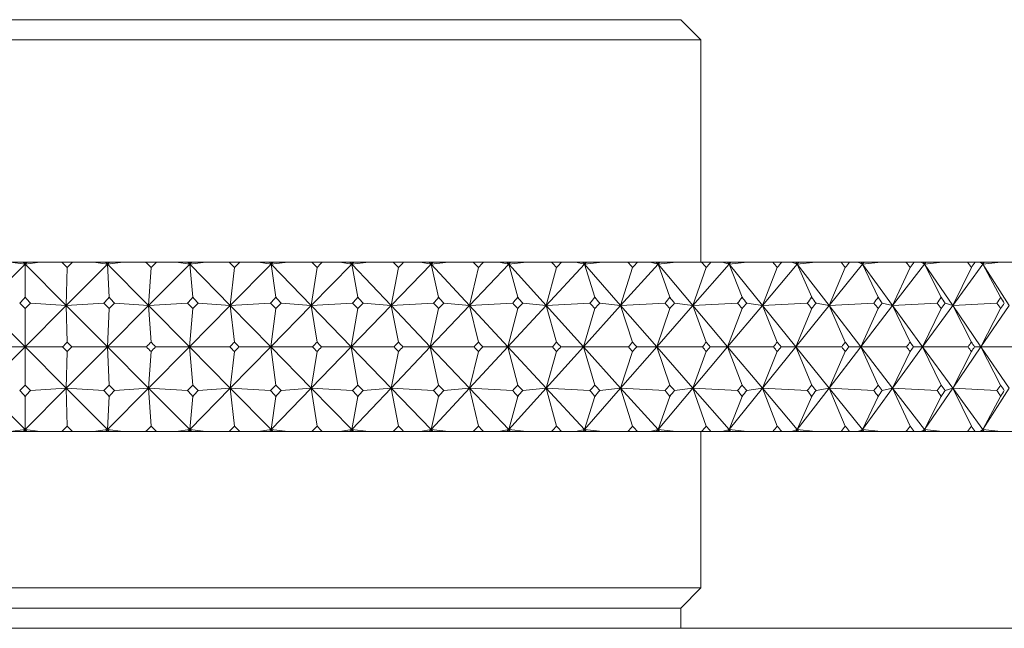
# Model space of a CAD drawing. Header units: inches. Extents: x 1.3 to 19.3, y 2.5 to 15.4.
# Tile 6 of 27: x 4.234 to 4.962, y 9.634 to 10.084. Entities that reach past the tile are written whole.
import ezdxf

# ---------------------------------------------------------------- set-up
doc = ezdxf.new("R2010")
doc.units = ezdxf.units.IN
doc.header["$MEASUREMENT"] = 0

msp = doc.modelspace()

# ---------------------------------------------------------------- linework, layer by layer
at = {"color": 7, "linetype": 'Continuous', "lineweight": 15}
for p, q in [((3.75259, 10.08403), (4.52244, 10.08403)), ((4.52244, 10.08403), (4.72259, 10.08403)), ((4.73759, 10.06903), (4.72259, 10.08403)), ((3.73759, 10.06903), (4.53125, 10.06903)), ((4.53125, 10.06903), (4.73759, 10.06903)), ((4.73759, 9.90463), (4.73759, 10.06903)), ((4.23759, 9.90316), (4.20711, 9.87262)), ((4.22654, 9.90463), (4.23759, 9.90316)), ((4.23612, 9.90463), (4.22654, 9.90463)), ((4.23612, 9.90463), (4.23759, 9.90316)), ((4.23759, 9.90463), (4.23612, 9.90463)), ((4.24865, 9.90463), (4.23759, 9.90316)), ((4.23906, 9.90463), (4.23759, 9.90316)), ((4.23759, 9.90316), (4.23759, 9.90463)), ((4.23906, 9.90463), (4.23759, 9.90463)), ((4.23759, 9.90316), (4.23759, 9.87877)), ((4.23759, 9.90316), (4.26808, 9.87262)), ((4.24865, 9.90463), (4.23906, 9.90463)), ((4.26469, 9.90463), (4.24865, 9.90463)), ((4.26469, 9.90463), (4.27269, 9.90463)), ((4.29862, 9.90316), (4.26808, 9.87262)), ((4.26808, 9.87262), (4.26869, 9.90082)), ((4.28808, 9.90463), (4.27269, 9.90463)), ((4.28808, 9.90463), (4.29862, 9.90316)), ((4.29716, 9.90463), (4.28808, 9.90463)), ((4.29716, 9.90463), (4.29862, 9.90316)), ((4.29868, 9.90463), (4.29716, 9.90463)), ((4.31015, 9.90463), (4.29862, 9.90316)), ((4.30009, 9.90463), (4.29862, 9.90316)), ((4.29862, 9.90316), (4.29868, 9.90463)), ((4.29862, 9.90316), (4.29976, 9.87877)), ((4.29862, 9.90316), (4.32892, 9.87262)), ((4.30009, 9.90463), (4.29868, 9.90463)), ((4.31015, 9.90463), (4.30009, 9.90463)), ((4.32678, 9.90463), (4.31015, 9.90463)), ((4.32678, 9.90463), (4.33474, 9.90463)), ((4.35941, 9.90316), (4.32892, 9.87262)), ((4.32892, 9.87262), (4.33076, 9.90082)), ((4.34942, 9.90463), (4.33474, 9.90463)), ((4.34942, 9.90463), (4.35941, 9.90316)), ((4.35796, 9.90463), (4.34942, 9.90463)), ((4.35796, 9.90463), (4.35941, 9.90316)), ((4.35953, 9.90463), (4.35796, 9.90463)), ((4.37136, 9.90463), (4.35941, 9.90316)), ((4.36088, 9.90463), (4.35941, 9.90316)), ((4.35941, 9.90316), (4.35953, 9.90463)), ((4.35941, 9.90316), (4.36167, 9.87877)), ((4.35941, 9.90316), (4.38941, 9.87262)), ((4.36088, 9.90463), (4.35953, 9.90463)), ((4.37136, 9.90463), (4.36088, 9.90463)), ((4.38851, 9.90463), (4.37136, 9.90463)), ((4.38851, 9.90463), (4.39641, 9.90463)), ((4.41971, 9.90316), (4.38941, 9.87262)), ((4.38941, 9.87262), (4.39246, 9.90082)), ((4.41032, 9.90463), (4.39641, 9.90463)), ((4.41032, 9.90463), (4.41971, 9.90316)), ((4.41829, 9.90463), (4.41032, 9.90463)), ((4.41829, 9.90463), (4.41971, 9.90316)), ((4.4199, 9.90463), (4.41829, 9.90463)), ((4.43204, 9.90463), (4.41971, 9.90316)), ((4.42117, 9.90463), (4.41971, 9.90316)), ((4.41971, 9.90316), (4.4199, 9.90463)), ((4.41971, 9.90316), (4.4231, 9.87877)), ((4.41971, 9.90316), (4.4493, 9.87262)), ((4.42117, 9.90463), (4.4199, 9.90463)), ((4.43204, 9.90463), (4.42117, 9.90463)), ((4.44965, 9.90463), (4.43204, 9.90463)), ((4.4793, 9.90316), (4.4493, 9.87262)), ((4.4493, 9.87262), (4.45356, 9.90082)), ((4.44965, 9.90463), (4.45746, 9.90463)), ((4.47053, 9.90463), (4.45746, 9.90463)), ((4.47053, 9.90463), (4.4793, 9.90316)), ((4.4779, 9.90463), (4.47053, 9.90463)), ((4.4779, 9.90463), (4.4793, 9.90316)), ((4.47955, 9.90463), (4.4779, 9.90463)), ((4.49195, 9.90463), (4.4793, 9.90316)), ((4.48075, 9.90463), (4.4793, 9.90316)), ((4.4793, 9.90316), (4.47955, 9.90463)), ((4.4793, 9.90316), (4.4838, 9.87877)), ((4.4793, 9.90316), (4.50835, 9.87262)), ((4.48075, 9.90463), (4.47955, 9.90463)), ((4.49195, 9.90463), (4.48075, 9.90463)), ((4.50995, 9.90463), (4.49195, 9.90463)), ((4.53793, 9.90316), (4.50835, 9.87262)), ((4.50835, 9.87262), (4.51379, 9.90082)), ((4.50995, 9.90463), (4.51763, 9.90463)), ((4.52983, 9.90463), (4.51763, 9.90463)), ((4.52983, 9.90463), (4.53793, 9.90316)), ((4.53656, 9.90463), (4.52983, 9.90463)), ((4.53656, 9.90463), (4.53793, 9.90316)), ((4.53824, 9.90463), (4.53656, 9.90463)), ((4.55086, 9.90463), (4.53793, 9.90316)), ((4.53936, 9.90463), (4.53793, 9.90316)), ((4.53793, 9.90316), (4.53824, 9.90463)), ((4.53793, 9.90316), (4.54352, 9.87877)), ((4.53793, 9.90316), (4.56633, 9.87262)), ((4.53936, 9.90463), (4.53824, 9.90463)), ((4.55086, 9.90463), (4.53936, 9.90463)), ((4.56918, 9.90463), (4.55086, 9.90463)), ((4.59538, 9.90316), (4.56633, 9.87262)), ((4.56633, 9.87262), (4.57294, 9.90082)), ((4.56918, 9.90463), (4.57671, 9.90463)), ((4.58798, 9.90463), (4.57671, 9.90463)), ((4.58798, 9.90463), (4.59538, 9.90316)), ((4.59405, 9.90463), (4.58798, 9.90463)), ((4.59405, 9.90463), (4.59538, 9.90316)), ((4.59575, 9.90463), (4.59405, 9.90463)), ((4.60854, 9.90463), (4.59538, 9.90316)), ((4.59678, 9.90463), (4.59538, 9.90316)), ((4.59538, 9.90316), (4.59575, 9.90463)), ((4.59538, 9.90316), (4.60204, 9.87877)), ((4.59538, 9.90316), (4.62302, 9.87262)), ((4.59678, 9.90463), (4.59575, 9.90463)), ((4.60854, 9.90463), (4.59678, 9.90463)), ((4.62709, 9.90463), (4.60854, 9.90463)), ((4.65142, 9.90316), (4.62302, 9.87262)), ((4.62302, 9.87262), (4.63077, 9.90082)), ((4.62709, 9.90463), (4.63444, 9.90463)), ((4.64474, 9.90463), (4.63444, 9.90463)), ((4.64474, 9.90463), (4.65142, 9.90316)), ((4.65013, 9.90463), (4.64474, 9.90463)), ((4.65013, 9.90463), (4.65142, 9.90316)), ((4.65184, 9.90463), (4.65013, 9.90463)), ((4.66475, 9.90463), (4.65142, 9.90316)), ((4.65279, 9.90463), (4.65142, 9.90316)), ((4.65142, 9.90316), (4.65184, 9.90463)), ((4.65142, 9.90316), (4.65911, 9.87877)), ((4.65142, 9.90316), (4.67818, 9.87262)), ((4.65279, 9.90463), (4.65184, 9.90463)), ((4.66475, 9.90463), (4.65279, 9.90463)), ((4.68348, 9.90463), (4.66475, 9.90463)), ((4.70582, 9.90316), (4.67818, 9.87262)), ((4.67818, 9.87262), (4.68704, 9.90082)), ((4.68348, 9.90463), (4.69061, 9.90463)), ((4.6999, 9.90463), (4.69061, 9.90463)), ((4.6999, 9.90463), (4.70582, 9.90316)), ((4.70457, 9.90463), (4.6999, 9.90463)), ((4.70457, 9.90463), (4.70582, 9.90316)), ((4.7063, 9.90463), (4.70457, 9.90463)), ((4.71927, 9.90463), (4.70582, 9.90316)), ((4.70715, 9.90463), (4.70582, 9.90316)), ((4.70582, 9.90316), (4.7063, 9.90463)), ((4.70582, 9.90316), (4.71453, 9.87877)), ((4.70582, 9.90316), (4.73161, 9.87262)), ((4.70715, 9.90463), (4.7063, 9.90463)), ((4.71927, 9.90463), (4.70715, 9.90463)), ((4.7381, 9.90463), (4.71927, 9.90463)), ((4.75837, 9.90316), (4.73161, 9.87262)), ((4.73161, 9.87262), (4.74154, 9.90082)), ((4.7381, 9.90463), (4.74498, 9.90463)), ((4.75323, 9.90463), (4.74498, 9.90463)), ((4.75323, 9.90463), (4.75837, 9.90316)), ((4.75718, 9.90463), (4.75323, 9.90463)), ((4.75718, 9.90463), (4.75837, 9.90316)), ((4.75891, 9.90463), (4.75718, 9.90463)), ((4.75837, 9.90316), (4.75891, 9.90463)), ((4.75966, 9.90463), (4.75837, 9.90316)), ((4.7719, 9.90463), (4.75837, 9.90316)), ((4.75837, 9.90316), (4.76806, 9.87877)), ((4.75837, 9.90316), (4.78308, 9.87262)), ((4.75966, 9.90463), (4.75891, 9.90463)), ((4.7719, 9.90463), (4.75966, 9.90463)), ((4.79074, 9.90463), (4.7719, 9.90463)), ((4.80887, 9.90316), (4.78308, 9.87262)), ((4.78308, 9.87262), (4.79406, 9.90082)), ((4.79074, 9.90463), (4.79736, 9.90463)), ((4.80452, 9.90463), (4.79736, 9.90463)), ((4.80452, 9.90463), (4.80887, 9.90316)), ((4.80774, 9.90463), (4.80452, 9.90463)), ((4.80774, 9.90463), (4.80887, 9.90316)), ((4.80946, 9.90463), (4.80774, 9.90463)), ((4.80887, 9.90316), (4.80946, 9.90463)), ((4.81012, 9.90463), (4.80887, 9.90316)), ((4.82241, 9.90463), (4.80887, 9.90316)), ((4.80887, 9.90316), (4.8195, 9.87877)), ((4.80887, 9.90316), (4.83241, 9.87262)), ((4.81012, 9.90463), (4.80946, 9.90463)), ((4.82241, 9.90463), (4.81012, 9.90463)), ((4.8412, 9.90463), (4.82241, 9.90463)), ((4.85712, 9.90316), (4.83241, 9.87262)), ((4.83241, 9.87262), (4.84437, 9.90082)), ((4.8412, 9.90463), (4.84753, 9.90463)), ((4.85358, 9.90463), (4.84753, 9.90463)), ((4.85358, 9.90463), (4.85712, 9.90316)), ((4.85604, 9.90463), (4.85358, 9.90463)), ((4.85604, 9.90463), (4.85712, 9.90316)), ((4.85775, 9.90463), (4.85604, 9.90463)), ((4.85712, 9.90316), (4.85775, 9.90463)), ((4.85831, 9.90463), (4.85712, 9.90316)), ((4.87062, 9.90463), (4.85712, 9.90316)), ((4.85712, 9.90316), (4.86864, 9.87877)), ((4.85712, 9.90316), (4.87938, 9.87262)), ((4.85831, 9.90463), (4.85775, 9.90463)), ((4.87062, 9.90463), (4.85831, 9.90463)), ((4.88929, 9.90463), (4.87062, 9.90463)), ((4.90292, 9.90316), (4.87938, 9.87262)), ((4.87938, 9.87262), (4.89229, 9.90082)), ((4.88929, 9.90463), (4.89529, 9.90463)), ((4.90021, 9.90463), (4.89529, 9.90463)), ((4.90021, 9.90463), (4.90292, 9.90316)), ((4.90191, 9.90463), (4.90021, 9.90463)), ((4.90191, 9.90463), (4.90292, 9.90316)), ((4.9036, 9.90463), (4.90191, 9.90463)), ((4.90292, 9.90316), (4.9036, 9.90463)), ((4.90405, 9.90463), (4.90292, 9.90316)), ((4.91633, 9.90463), (4.90292, 9.90316)), ((4.90292, 9.90316), (4.91529, 9.87877)), ((4.90292, 9.90316), (4.92383, 9.87262)), ((4.90405, 9.90463), (4.9036, 9.90463)), ((4.91633, 9.90463), (4.90405, 9.90463)), ((4.93479, 9.90463), (4.91633, 9.90463)), ((4.94609, 9.90316), (4.92383, 9.87262)), ((4.92383, 9.87262), (4.93763, 9.90082)), ((4.93479, 9.90463), (4.94045, 9.90463)), ((4.94422, 9.90463), (4.94045, 9.90463)), ((4.94422, 9.90463), (4.94609, 9.90316)), ((4.94515, 9.90463), (4.94422, 9.90463)), ((4.94515, 9.90463), (4.94609, 9.90316)), ((4.94682, 9.90463), (4.94515, 9.90463)), ((4.94609, 9.90316), (4.94682, 9.90463)), ((4.94716, 9.90463), (4.94609, 9.90316)), ((4.95936, 9.90463), (4.94609, 9.90316)), ((4.94609, 9.90316), (4.95927, 9.87877)), ((4.94609, 9.90316), (4.96556, 9.87262)), ((4.94716, 9.90463), (4.94682, 9.90463)), ((4.95936, 9.90463), (4.94716, 9.90463)), ((4.97755, 9.90463), (4.95936, 9.90463)), ((4.20711, 9.87262), (4.23759, 9.84213)), ((4.26808, 9.87262), (4.23759, 9.84213)), ((4.23759, 9.84213), (4.23759, 9.87042)), ((4.24161, 9.87442), (4.26808, 9.87262)), ((4.29575, 9.87442), (4.26808, 9.87262)), ((4.26808, 9.87262), (4.26869, 9.84564)), ((4.26808, 9.87262), (4.2985, 9.84213)), ((4.32892, 9.87262), (4.2985, 9.84213)), ((4.2985, 9.84213), (4.29976, 9.87042)), ((4.30376, 9.87442), (4.32892, 9.87262)), ((4.35769, 9.87442), (4.32892, 9.87262)), ((4.32892, 9.87262), (4.33076, 9.84564)), ((4.32892, 9.87262), (4.35917, 9.84213)), ((4.38941, 9.87262), (4.35917, 9.84213)), ((4.35917, 9.84213), (4.36167, 9.87042)), ((4.36566, 9.87442), (4.38941, 9.87262)), ((4.41916, 9.87442), (4.38941, 9.87262)), ((4.38941, 9.87262), (4.39246, 9.84564)), ((4.38941, 9.87262), (4.41935, 9.84213)), ((4.4493, 9.87262), (4.41935, 9.84213)), ((4.41935, 9.84213), (4.4231, 9.87042)), ((4.42704, 9.87442), (4.4493, 9.87262)), ((4.47991, 9.87442), (4.4493, 9.87262)), ((4.4493, 9.87262), (4.45356, 9.84564)), ((4.4493, 9.87262), (4.47882, 9.84213)), ((4.50835, 9.87262), (4.47882, 9.84213)), ((4.47882, 9.84213), (4.4838, 9.87042)), ((4.48768, 9.87442), (4.50835, 9.87262)), ((4.5397, 9.87442), (4.50835, 9.87262)), ((4.50835, 9.87262), (4.51379, 9.84564)), ((4.50835, 9.87262), (4.53734, 9.84213)), ((4.56633, 9.87262), (4.53734, 9.84213)), ((4.53734, 9.84213), (4.54352, 9.87042)), ((4.54734, 9.87442), (4.56633, 9.87262)), ((4.5983, 9.87442), (4.56633, 9.87262)), ((4.56633, 9.87262), (4.57294, 9.84564)), ((4.56633, 9.87262), (4.59467, 9.84213)), ((4.62302, 9.87262), (4.59467, 9.84213)), ((4.59467, 9.84213), (4.60204, 9.87042)), ((4.60577, 9.87442), (4.62302, 9.87262)), ((4.65548, 9.87442), (4.62302, 9.87262)), ((4.62302, 9.87262), (4.63077, 9.84564)), ((4.62302, 9.87262), (4.6506, 9.84213)), ((4.67818, 9.87262), (4.6506, 9.84213)), ((4.6506, 9.84213), (4.65911, 9.87042)), ((4.66274, 9.87442), (4.67818, 9.87262)), ((4.71101, 9.87442), (4.67818, 9.87262)), ((4.67818, 9.87262), (4.68704, 9.84564)), ((4.67818, 9.87262), (4.70489, 9.84213)), ((4.73161, 9.87262), (4.70489, 9.84213)), ((4.70489, 9.84213), (4.71453, 9.87042)), ((4.71804, 9.87442), (4.73161, 9.87262)), ((4.76467, 9.87442), (4.73161, 9.87262)), ((4.73161, 9.87262), (4.74154, 9.84564)), ((4.73161, 9.87262), (4.75735, 9.84213)), ((4.78308, 9.87262), (4.75735, 9.84213)), ((4.75735, 9.84213), (4.76806, 9.87042)), ((4.77145, 9.87442), (4.78308, 9.87262)), ((4.81625, 9.87442), (4.78308, 9.87262)), ((4.78308, 9.87262), (4.79406, 9.84564)), ((4.78308, 9.87262), (4.80774, 9.84213)), ((4.83241, 9.87262), (4.80774, 9.84213)), ((4.80774, 9.84213), (4.8195, 9.87042)), ((4.82274, 9.87442), (4.83241, 9.87262)), ((4.86554, 9.87442), (4.83241, 9.87262)), ((4.83241, 9.87262), (4.84437, 9.84564)), ((4.83241, 9.87262), (4.85589, 9.84213)), ((4.87938, 9.87262), (4.85589, 9.84213)), ((4.85589, 9.84213), (4.86864, 9.87042)), ((4.87173, 9.87442), (4.87938, 9.87262)), ((4.91236, 9.87442), (4.87938, 9.87262)), ((4.87938, 9.87262), (4.89229, 9.84564)), ((4.87938, 9.87262), (4.9016, 9.84213)), ((4.92383, 9.87262), (4.9016, 9.84213)), ((4.9016, 9.84213), (4.91529, 9.87042)), ((4.91822, 9.87442), (4.92383, 9.87262)), ((4.95652, 9.87442), (4.92383, 9.87262)), ((4.92383, 9.87262), (4.93763, 9.84564)), ((4.92383, 9.87262), (4.94469, 9.84213)), ((4.96556, 9.87262), (4.94469, 9.84213)), ((4.94469, 9.84213), (4.95927, 9.87042)), ((4.20711, 9.81165), (4.23759, 9.84213)), ((4.23759, 9.84213), (4.20986, 9.84213)), ((4.23759, 9.84213), (4.23759, 9.81385)), ((4.26808, 9.81165), (4.23759, 9.84213)), ((4.23759, 9.84213), (4.26533, 9.84213)), ((4.26808, 9.81165), (4.2985, 9.84213)), ((4.2985, 9.84213), (4.27205, 9.84213)), ((4.2985, 9.84213), (4.29976, 9.81385)), ((4.32892, 9.81165), (4.2985, 9.84213)), ((4.2985, 9.84213), (4.32741, 9.84213)), ((4.32892, 9.81165), (4.35917, 9.84213)), ((4.35917, 9.84213), (4.33411, 9.84213)), ((4.35917, 9.84213), (4.36167, 9.81385)), ((4.38941, 9.81165), (4.35917, 9.84213)), ((4.35917, 9.84213), (4.38914, 9.84213)), ((4.38941, 9.81165), (4.41935, 9.84213)), ((4.41935, 9.84213), (4.39578, 9.84213)), ((4.41935, 9.84213), (4.4231, 9.81385)), ((4.4493, 9.81165), (4.41935, 9.84213)), ((4.41935, 9.84213), (4.45027, 9.84213)), ((4.4493, 9.81165), (4.47882, 9.84213)), ((4.47882, 9.84213), (4.45684, 9.84213)), ((4.47882, 9.84213), (4.4838, 9.81385)), ((4.50835, 9.81165), (4.47882, 9.84213)), ((4.47882, 9.84213), (4.51056, 9.84213)), ((4.50835, 9.81165), (4.53734, 9.84213)), ((4.53734, 9.84213), (4.51702, 9.84213)), ((4.53734, 9.84213), (4.54352, 9.81385)), ((4.56633, 9.81165), (4.53734, 9.84213)), ((4.53734, 9.84213), (4.56978, 9.84213)), ((4.56633, 9.81165), (4.59467, 9.84213)), ((4.59467, 9.84213), (4.57611, 9.84213)), ((4.59467, 9.84213), (4.60204, 9.81385)), ((4.62302, 9.81165), (4.59467, 9.84213)), ((4.59467, 9.84213), (4.62768, 9.84213)), ((4.62302, 9.81165), (4.6506, 9.84213)), ((4.6506, 9.84213), (4.63385, 9.84213)), ((4.6506, 9.84213), (4.65911, 9.81385)), ((4.67818, 9.81165), (4.6506, 9.84213)), ((4.6506, 9.84213), (4.68404, 9.84213)), ((4.67818, 9.81165), (4.70489, 9.84213)), ((4.70489, 9.84213), (4.69004, 9.84213)), ((4.70489, 9.84213), (4.71453, 9.81385)), ((4.73161, 9.81165), (4.70489, 9.84213)), ((4.70489, 9.84213), (4.73865, 9.84213)), ((4.73161, 9.81165), (4.75735, 9.84213)), ((4.75735, 9.84213), (4.74444, 9.84213)), ((4.75735, 9.84213), (4.76806, 9.81385)), ((4.78308, 9.81165), (4.75735, 9.84213)), ((4.75735, 9.84213), (4.79127, 9.84213)), ((4.78308, 9.81165), (4.80774, 9.84213)), ((4.80774, 9.84213), (4.79683, 9.84213)), ((4.80774, 9.84213), (4.8195, 9.81385)), ((4.83241, 9.81165), (4.80774, 9.84213)), ((4.80774, 9.84213), (4.84171, 9.84213)), ((4.83241, 9.81165), (4.85589, 9.84213)), ((4.85589, 9.84213), (4.84703, 9.84213)), ((4.85589, 9.84213), (4.86864, 9.81385)), ((4.87938, 9.81165), (4.85589, 9.84213)), ((4.85589, 9.84213), (4.88977, 9.84213)), ((4.87938, 9.81165), (4.9016, 9.84213)), ((4.9016, 9.84213), (4.89481, 9.84213)), ((4.9016, 9.84213), (4.91529, 9.81385)), ((4.92383, 9.81165), (4.9016, 9.84213)), ((4.9016, 9.84213), (4.93525, 9.84213)), ((4.92383, 9.81165), (4.94469, 9.84213)), ((4.94469, 9.84213), (4.94, 9.84213)), ((4.94469, 9.84213), (4.95927, 9.81385)), ((4.96556, 9.81165), (4.94469, 9.84213)), ((4.94469, 9.84213), (4.97797, 9.84213)), ((4.26869, 9.83863), (4.26808, 9.81165)), ((4.33076, 9.83863), (4.32892, 9.81165)), ((4.39246, 9.83863), (4.38941, 9.81165)), ((4.45356, 9.83863), (4.4493, 9.81165)), ((4.51379, 9.83863), (4.50835, 9.81165)), ((4.57294, 9.83863), (4.56633, 9.81165)), ((4.63077, 9.83863), (4.62302, 9.81165)), ((4.68704, 9.83863), (4.67818, 9.81165)), ((4.74154, 9.83863), (4.73161, 9.81165)), ((4.79406, 9.83863), (4.78308, 9.81165)), ((4.84437, 9.83863), (4.83241, 9.81165)), ((4.89229, 9.83863), (4.87938, 9.81165)), ((4.93763, 9.83863), (4.92383, 9.81165)), ((4.23759, 9.78111), (4.20711, 9.81165)), ((4.23759, 9.78111), (4.26808, 9.81165)), ((4.23759, 9.80549), (4.23759, 9.78111)), ((4.26808, 9.81165), (4.24161, 9.80984)), ((4.26869, 9.78344), (4.26808, 9.81165)), ((4.29862, 9.78111), (4.26808, 9.81165)), ((4.26808, 9.81165), (4.29575, 9.80984)), ((4.29862, 9.78111), (4.32892, 9.81165)), ((4.29976, 9.80549), (4.29862, 9.78111)), ((4.32892, 9.81165), (4.30376, 9.80984)), ((4.33076, 9.78344), (4.32892, 9.81165)), ((4.35941, 9.78111), (4.32892, 9.81165)), ((4.32892, 9.81165), (4.35769, 9.80984)), ((4.35941, 9.78111), (4.38941, 9.81165)), ((4.36167, 9.80549), (4.35941, 9.78111)), ((4.38941, 9.81165), (4.36566, 9.80984)), ((4.39246, 9.78344), (4.38941, 9.81165)), ((4.41971, 9.78111), (4.38941, 9.81165)), ((4.38941, 9.81165), (4.41916, 9.80984)), ((4.41971, 9.78111), (4.4493, 9.81165)), ((4.4231, 9.80549), (4.41971, 9.78111)), ((4.4493, 9.81165), (4.42704, 9.80984)), ((4.45356, 9.78344), (4.4493, 9.81165)), ((4.4793, 9.78111), (4.4493, 9.81165)), ((4.4493, 9.81165), (4.47991, 9.80984)), ((4.4793, 9.78111), (4.50835, 9.81165)), ((4.4838, 9.80549), (4.4793, 9.78111)), ((4.50835, 9.81165), (4.48768, 9.80984)), ((4.51379, 9.78344), (4.50835, 9.81165)), ((4.53793, 9.78111), (4.50835, 9.81165)), ((4.50835, 9.81165), (4.5397, 9.80984)), ((4.53793, 9.78111), (4.56633, 9.81165)), ((4.54352, 9.80549), (4.53793, 9.78111)), ((4.56633, 9.81165), (4.54734, 9.80984)), ((4.57294, 9.78344), (4.56633, 9.81165)), ((4.59538, 9.78111), (4.56633, 9.81165)), ((4.56633, 9.81165), (4.5983, 9.80984)), ((4.59538, 9.78111), (4.62302, 9.81165)), ((4.60204, 9.80549), (4.59538, 9.78111)), ((4.62302, 9.81165), (4.60577, 9.80984)), ((4.63077, 9.78344), (4.62302, 9.81165)), ((4.65142, 9.78111), (4.62302, 9.81165)), ((4.62302, 9.81165), (4.65548, 9.80984)), ((4.65142, 9.78111), (4.67818, 9.81165)), ((4.65911, 9.80549), (4.65142, 9.78111)), ((4.67818, 9.81165), (4.66274, 9.80984)), ((4.68704, 9.78344), (4.67818, 9.81165)), ((4.70582, 9.78111), (4.67818, 9.81165)), ((4.67818, 9.81165), (4.71101, 9.80984)), ((4.70582, 9.78111), (4.73161, 9.81165)), ((4.71453, 9.80549), (4.70582, 9.78111)), ((4.73161, 9.81165), (4.71804, 9.80984)), ((4.74154, 9.78344), (4.73161, 9.81165)), ((4.75837, 9.78111), (4.73161, 9.81165)), ((4.73161, 9.81165), (4.76467, 9.80984)), ((4.75837, 9.78111), (4.78308, 9.81165)), ((4.76806, 9.80549), (4.75837, 9.78111)), ((4.78308, 9.81165), (4.77145, 9.80984)), ((4.79406, 9.78344), (4.78308, 9.81165)), ((4.80887, 9.78111), (4.78308, 9.81165)), ((4.78308, 9.81165), (4.81625, 9.80984)), ((4.80887, 9.78111), (4.83241, 9.81165)), ((4.8195, 9.80549), (4.80887, 9.78111)), ((4.83241, 9.81165), (4.82274, 9.80984)), ((4.84437, 9.78344), (4.83241, 9.81165)), ((4.85712, 9.78111), (4.83241, 9.81165)), ((4.83241, 9.81165), (4.86554, 9.80984)), ((4.85712, 9.78111), (4.87938, 9.81165)), ((4.86864, 9.80549), (4.85712, 9.78111)), ((4.87938, 9.81165), (4.87173, 9.80984)), ((4.89229, 9.78344), (4.87938, 9.81165)), ((4.90292, 9.78111), (4.87938, 9.81165)), ((4.87938, 9.81165), (4.91236, 9.80984)), ((4.90292, 9.78111), (4.92383, 9.81165)), ((4.91529, 9.80549), (4.90292, 9.78111)), ((4.92383, 9.81165), (4.91822, 9.80984)), ((4.93763, 9.78344), (4.92383, 9.81165)), ((4.94609, 9.78111), (4.92383, 9.81165)), ((4.92383, 9.81165), (4.95652, 9.80984)), ((4.94609, 9.78111), (4.96556, 9.81165)), ((4.95927, 9.80549), (4.94609, 9.78111)), ((4.23759, 9.78111), (4.22654, 9.77963)), ((4.23612, 9.77963), (4.22654, 9.77963)), ((4.23612, 9.77963), (4.23759, 9.78111)), ((4.23759, 9.77963), (4.23612, 9.77963)), ((4.23759, 9.78111), (4.24865, 9.77963)), ((4.23906, 9.77963), (4.23759, 9.78111)), ((4.23759, 9.77963), (4.23759, 9.78111)), ((4.23906, 9.77963), (4.23759, 9.77963)), ((4.24865, 9.77963), (4.23906, 9.77963)), ((4.26469, 9.77963), (4.24865, 9.77963)), ((4.26469, 9.77963), (4.27269, 9.77963)), ((4.28808, 9.77963), (4.27269, 9.77963)), ((4.29862, 9.78111), (4.28808, 9.77963)), ((4.29716, 9.77963), (4.28808, 9.77963)), ((4.29716, 9.77963), (4.29862, 9.78111)), ((4.29868, 9.77963), (4.29716, 9.77963)), ((4.29862, 9.78111), (4.31015, 9.77963)), ((4.30009, 9.77963), (4.29862, 9.78111)), ((4.29868, 9.77963), (4.29862, 9.78111)), ((4.30009, 9.77963), (4.29868, 9.77963)), ((4.31015, 9.77963), (4.30009, 9.77963)), ((4.32678, 9.77963), (4.31015, 9.77963)), ((4.32678, 9.77963), (4.33474, 9.77963)), ((4.34942, 9.77963), (4.33474, 9.77963)), ((4.35941, 9.78111), (4.34942, 9.77963)), ((4.35796, 9.77963), (4.34942, 9.77963)), ((4.35796, 9.77963), (4.35941, 9.78111)), ((4.35953, 9.77963), (4.35796, 9.77963)), ((4.35941, 9.78111), (4.37136, 9.77963)), ((4.36088, 9.77963), (4.35941, 9.78111)), ((4.35953, 9.77963), (4.35941, 9.78111)), ((4.36088, 9.77963), (4.35953, 9.77963)), ((4.37136, 9.77963), (4.36088, 9.77963)), ((4.38851, 9.77963), (4.37136, 9.77963)), ((4.38851, 9.77963), (4.39641, 9.77963)), ((4.41032, 9.77963), (4.39641, 9.77963)), ((4.41971, 9.78111), (4.41032, 9.77963)), ((4.41829, 9.77963), (4.41032, 9.77963)), ((4.41829, 9.77963), (4.41971, 9.78111)), ((4.4199, 9.77963), (4.41829, 9.77963)), ((4.41971, 9.78111), (4.43204, 9.77963)), ((4.42117, 9.77963), (4.41971, 9.78111)), ((4.4199, 9.77963), (4.41971, 9.78111)), ((4.42117, 9.77963), (4.4199, 9.77963)), ((4.43204, 9.77963), (4.42117, 9.77963)), ((4.44965, 9.77963), (4.43204, 9.77963)), ((4.44965, 9.77963), (4.45746, 9.77963)), ((4.47053, 9.77963), (4.45746, 9.77963)), ((4.4793, 9.78111), (4.47053, 9.77963)), ((4.4779, 9.77963), (4.47053, 9.77963)), ((4.4779, 9.77963), (4.4793, 9.78111)), ((4.47955, 9.77963), (4.4779, 9.77963)), ((4.4793, 9.78111), (4.49195, 9.77963)), ((4.48075, 9.77963), (4.4793, 9.78111)), ((4.47955, 9.77963), (4.4793, 9.78111)), ((4.48075, 9.77963), (4.47955, 9.77963)), ((4.49195, 9.77963), (4.48075, 9.77963)), ((4.50995, 9.77963), (4.49195, 9.77963)), ((4.50995, 9.77963), (4.51763, 9.77963)), ((4.52983, 9.77963), (4.51763, 9.77963)), ((4.53793, 9.78111), (4.52983, 9.77963)), ((4.53656, 9.77963), (4.52983, 9.77963)), ((4.53656, 9.77963), (4.53793, 9.78111)), ((4.53824, 9.77963), (4.53656, 9.77963)), ((4.53793, 9.78111), (4.55086, 9.77963)), ((4.53936, 9.77963), (4.53793, 9.78111)), ((4.53824, 9.77963), (4.53793, 9.78111)), ((4.53936, 9.77963), (4.53824, 9.77963)), ((4.55086, 9.77963), (4.53936, 9.77963)), ((4.56918, 9.77963), (4.55086, 9.77963)), ((4.56918, 9.77963), (4.57671, 9.77963)), ((4.58798, 9.77963), (4.57671, 9.77963)), ((4.59538, 9.78111), (4.58798, 9.77963)), ((4.59405, 9.77963), (4.58798, 9.77963)), ((4.59405, 9.77963), (4.59538, 9.78111)), ((4.59575, 9.77963), (4.59405, 9.77963)), ((4.59538, 9.78111), (4.60854, 9.77963)), ((4.59678, 9.77963), (4.59538, 9.78111)), ((4.59575, 9.77963), (4.59538, 9.78111)), ((4.59678, 9.77963), (4.59575, 9.77963)), ((4.60854, 9.77963), (4.59678, 9.77963)), ((4.62709, 9.77963), (4.60854, 9.77963)), ((4.62709, 9.77963), (4.63444, 9.77963)), ((4.64474, 9.77963), (4.63444, 9.77963)), ((4.65142, 9.78111), (4.64474, 9.77963)), ((4.65013, 9.77963), (4.64474, 9.77963)), ((4.65013, 9.77963), (4.65142, 9.78111)), ((4.65184, 9.77963), (4.65013, 9.77963)), ((4.65142, 9.78111), (4.66475, 9.77963)), ((4.65279, 9.77963), (4.65142, 9.78111)), ((4.65184, 9.77963), (4.65142, 9.78111)), ((4.65279, 9.77963), (4.65184, 9.77963)), ((4.66475, 9.77963), (4.65279, 9.77963)), ((4.68348, 9.77963), (4.66475, 9.77963)), ((4.68348, 9.77963), (4.69061, 9.77963)), ((4.6999, 9.77963), (4.69061, 9.77963)), ((4.70582, 9.78111), (4.6999, 9.77963)), ((4.70457, 9.77963), (4.6999, 9.77963)), ((4.70457, 9.77963), (4.70582, 9.78111)), ((4.7063, 9.77963), (4.70457, 9.77963)), ((4.70582, 9.78111), (4.71927, 9.77963)), ((4.70715, 9.77963), (4.70582, 9.78111)), ((4.7063, 9.77963), (4.70582, 9.78111)), ((4.70715, 9.77963), (4.7063, 9.77963)), ((4.71927, 9.77963), (4.70715, 9.77963)), ((4.7381, 9.77963), (4.71927, 9.77963)), ((4.73759, 9.66402), (4.73759, 9.77963)), ((4.7381, 9.77963), (4.74498, 9.77963)), ((4.75323, 9.77963), (4.74498, 9.77963)), ((4.75837, 9.78111), (4.75323, 9.77963)), ((4.75718, 9.77963), (4.75323, 9.77963)), ((4.75718, 9.77963), (4.75837, 9.78111)), ((4.75891, 9.77963), (4.75718, 9.77963)), ((4.75891, 9.77963), (4.75837, 9.78111)), ((4.75966, 9.77963), (4.75837, 9.78111)), ((4.75837, 9.78111), (4.7719, 9.77963)), ((4.75966, 9.77963), (4.75891, 9.77963)), ((4.7719, 9.77963), (4.75966, 9.77963)), ((4.79074, 9.77963), (4.7719, 9.77963)), ((4.79074, 9.77963), (4.79736, 9.77963)), ((4.80452, 9.77963), (4.79736, 9.77963)), ((4.80887, 9.78111), (4.80452, 9.77963)), ((4.80774, 9.77963), (4.80452, 9.77963)), ((4.80774, 9.77963), (4.80887, 9.78111)), ((4.80946, 9.77963), (4.80774, 9.77963)), ((4.80946, 9.77963), (4.80887, 9.78111)), ((4.81012, 9.77963), (4.80887, 9.78111)), ((4.80887, 9.78111), (4.82241, 9.77963)), ((4.81012, 9.77963), (4.80946, 9.77963)), ((4.82241, 9.77963), (4.81012, 9.77963)), ((4.8412, 9.77963), (4.82241, 9.77963)), ((4.8412, 9.77963), (4.84753, 9.77963)), ((4.85358, 9.77963), (4.84753, 9.77963)), ((4.85712, 9.78111), (4.85358, 9.77963)), ((4.85604, 9.77963), (4.85358, 9.77963)), ((4.85604, 9.77963), (4.85712, 9.78111)), ((4.85775, 9.77963), (4.85604, 9.77963)), ((4.85775, 9.77963), (4.85712, 9.78111)), ((4.85831, 9.77963), (4.85712, 9.78111)), ((4.85712, 9.78111), (4.87062, 9.77963)), ((4.85831, 9.77963), (4.85775, 9.77963)), ((4.87062, 9.77963), (4.85831, 9.77963)), ((4.88929, 9.77963), (4.87062, 9.77963)), ((4.88929, 9.77963), (4.89529, 9.77963)), ((4.90021, 9.77963), (4.89529, 9.77963)), ((4.90292, 9.78111), (4.90021, 9.77963)), ((4.90191, 9.77963), (4.90021, 9.77963)), ((4.90191, 9.77963), (4.90292, 9.78111)), ((4.9036, 9.77963), (4.90191, 9.77963)), ((4.9036, 9.77963), (4.90292, 9.78111)), ((4.90405, 9.77963), (4.90292, 9.78111)), ((4.90292, 9.78111), (4.91633, 9.77963)), ((4.90405, 9.77963), (4.9036, 9.77963)), ((4.91633, 9.77963), (4.90405, 9.77963)), ((4.93479, 9.77963), (4.91633, 9.77963)), ((4.93479, 9.77963), (4.94045, 9.77963)), ((4.94422, 9.77963), (4.94045, 9.77963)), ((4.94609, 9.78111), (4.94422, 9.77963)), ((4.94515, 9.77963), (4.94422, 9.77963)), ((4.94515, 9.77963), (4.94609, 9.78111)), ((4.94682, 9.77963), (4.94515, 9.77963)), ((4.94682, 9.77963), (4.94609, 9.78111)), ((4.94716, 9.77963), (4.94609, 9.78111)), ((4.94609, 9.78111), (4.95936, 9.77963)), ((4.94716, 9.77963), (4.94682, 9.77963)), ((4.95936, 9.77963), (4.94716, 9.77963)), ((4.97755, 9.77963), (4.95936, 9.77963)), ((3.73759, 9.66402), (4.53125, 9.66402)), ((4.53125, 9.66402), (4.73759, 9.66402)), ((4.72259, 9.64902), (4.73759, 9.66402)), ((3.75259, 9.64902), (4.52244, 9.64902)), ((4.52244, 9.64902), (4.72259, 9.64902)), ((4.72259, 9.63403), (4.72259, 9.64902)), ((2.98759, 9.63403), (5.48759, 9.63403))]:
    msp.add_line(p, q, dxfattribs=at)
for centre, major_axis, ratio, start_param, end_param in [((4.23759, 8.47035), (-0.65361, 1.69046), 0.43986, 5.530662, 5.534703), ((4.23759, 8.47035), (0.70004, 1.69004), 0.414214, 0.74994, 0.753982), ((4.23759, 8.47035), (-0.602, 1.69177), 0.464563, 5.535292, 5.539334), ((4.23759, 8.47035), (0.74174, 1.69042), 0.387885, 0.748606, 0.752647), ((4.23759, 8.47035), (-0.54472, 1.694), 0.487996, 5.543471, 5.547512), ((4.23759, 8.47035), (0.77915, 1.69149), 0.361079, 0.744836, 0.748877), ((4.23759, 8.47035), (-0.48134, 1.69708), 0.509761, 5.555534, 5.559575), ((4.23759, 8.47035), (0.81265, 1.69312), 0.333953, 0.738958, 0.743), ((4.23759, 8.47035), (-0.41155, 1.70083), 0.529389, 5.571718, 5.57576), ((4.23759, 8.47035), (0.84258, 1.69516), 0.306624, 0.731265, 0.735307), ((4.23759, 8.47035), (-0.33531, 1.70492), 0.546354, 5.59208, 5.596122), ((4.23759, 8.47035), (0.8692, 1.69747), 0.279182, 0.722017, 0.726059), ((4.23759, 8.47035), (-0.25296, 1.70887), 0.560101, 5.616401, 5.620443), ((4.23759, 8.47035), (0.89277, 1.69994), 0.251688, 0.711441, 0.715483), ((4.23759, 8.47035), (-0.16538, 1.71214), 0.5701, 5.64411, 5.648152), ((4.23759, 8.47035), (0.91347, 1.70246), 0.224188, 0.699737, 0.703779), ((4.23759, 8.47035), (-0.07405, 1.7142), 0.575911, 5.674249, 5.678291), ((4.23759, 8.47035), (0.93146, 1.70491), 0.196711, 0.687082, 0.691124), ((4.23759, 8.47035), (0.01906, 1.71469), 0.577255, 5.705539, 5.709581), ((4.23759, 8.47035), (0.94688, 1.70722), 0.169273, 0.673632, 0.677674), ((4.23759, 8.47035), (0.11171, 1.71353), 0.574065, 5.736528, 5.74057), ((4.23759, 8.47035), (0.95983, 1.70931), 0.141884, 0.659527, 0.663568), ((4.23759, 8.47035), (0.20172, 1.71092), 0.566498, 5.765813, 5.769855), ((4.23759, 8.47035), (0.9704, 1.71112), 0.114545, 0.644891, 0.648933), ((4.23759, 8.47035), (0.28731, 1.7073), 0.554907, 5.792232, 5.796273), ((4.23759, 8.47035), (0.97866, 1.7126), 0.087252, 0.62984, 0.633882), ((4.23759, 11.21392), (0.74174, 1.69042), 0.387885, 3.984432, 3.988488), ((4.23759, 11.21392), (-0.74174, 1.69042), 0.387885, 2.294697, 2.298753), ((4.23759, 11.21392), (0.70004, 1.69004), 0.414214, 3.985767, 3.989823), ((4.23759, 11.21392), (-0.77915, 1.69149), 0.361079, 2.298467, 2.302523), ((4.23759, 11.21392), (0.65361, 1.69046), 0.43986, 3.984308, 3.988364), ((4.23759, 11.21392), (-0.81265, 1.69312), 0.333953, 2.304345, 2.308401), ((4.23759, 11.21392), (0.602, 1.69177), 0.464563, 3.979678, 3.983734), ((4.23759, 11.21392), (-0.84258, 1.69516), 0.306624, 2.312038, 2.316094), ((4.23759, 11.21392), (0.54472, 1.694), 0.487996, 3.971499, 3.975555), ((4.23759, 11.21392), (-0.8692, 1.69747), 0.279182, 2.321286, 2.325342), ((4.23759, 11.21392), (0.48134, 1.69708), 0.509761, 3.959436, 3.963492), ((4.23759, 11.21392), (-0.89277, 1.69994), 0.251688, 2.331862, 2.335918), ((4.23759, 11.21392), (0.41155, 1.70083), 0.529389, 3.943252, 3.947308), ((4.23759, 11.21392), (-0.91347, 1.70246), 0.224188, 2.343566, 2.347622), ((4.23759, 11.21392), (0.33531, 1.70492), 0.546354, 3.92289, 3.926946), ((4.23759, 11.21392), (-0.93146, 1.70491), 0.196711, 2.356221, 2.360277), ((4.23759, 11.21392), (0.25296, 1.70887), 0.560101, 3.898569, 3.902624), ((4.23759, 11.21392), (-0.94688, 1.70722), 0.169273, 2.369671, 2.373727), ((4.23759, 11.21392), (0.16538, 1.71214), 0.5701, 3.87086, 3.874916), ((4.23759, 11.21392), (-0.95983, 1.70931), 0.141884, 2.383776, 2.387832), ((4.23759, 11.21392), (0.07405, 1.7142), 0.575911, 3.840721, 3.844776), ((4.23759, 11.21392), (-0.9704, 1.71112), 0.114545, 2.398412, 2.402468), ((4.23759, 11.21392), (-0.01906, 1.71469), 0.577255, 3.809431, 3.813487), ((4.23759, 11.21392), (-0.97866, 1.7126), 0.087252, 2.413463, 2.417519), ((4.23759, 11.21392), (-0.11171, 1.71353), 0.574065, 3.778441, 3.782497), ((4.23759, 11.21392), (-0.98465, 1.71371), 0.059997, 2.428822, 2.432878), ((4.23759, 11.21392), (-0.20172, 1.71092), 0.566498, 3.749156, 3.753212), ((4.23759, 11.21392), (-0.9884, 1.71442), 0.03277, 2.444391, 2.448446), ((4.23759, 8.47035), (-0.70004, 1.69004), 0.414214, 5.497787, 5.501843), ((4.23759, 8.47035), (0.70004, 1.69004), 0.414214, 0.781342, 0.785398), ((4.23759, 8.47035), (-0.65361, 1.69046), 0.43986, 5.499246, 5.503302), ((4.23759, 8.47035), (0.74174, 1.69042), 0.387885, 0.780007, 0.784063), ((4.23759, 8.47035), (-0.602, 1.69177), 0.464563, 5.503876, 5.507932), ((4.23759, 8.47035), (0.77915, 1.69149), 0.361079, 0.776238, 0.780293), ((4.23759, 8.47035), (-0.54472, 1.694), 0.487996, 5.512055, 5.51611), ((4.23759, 8.47035), (0.81265, 1.69312), 0.333953, 0.77036, 0.774416), ((4.23759, 8.47035), (-0.48134, 1.69708), 0.509761, 5.524118, 5.528174), ((4.23759, 8.47035), (0.84258, 1.69516), 0.306624, 0.762667, 0.766723), ((4.23759, 8.47035), (-0.41155, 1.70083), 0.529389, 5.540302, 5.544358), ((4.23759, 8.47035), (0.8692, 1.69747), 0.279182, 0.753419, 0.757475), ((4.23759, 8.47035), (-0.33531, 1.70492), 0.546354, 5.560664, 5.56472), ((4.23759, 8.47035), (0.89277, 1.69994), 0.251688, 0.742843, 0.746899), ((4.23759, 8.47035), (-0.25296, 1.70887), 0.560101, 5.584985, 5.589041), ((4.23759, 8.47035), (0.91347, 1.70246), 0.224188, 0.731139, 0.735195), ((4.23759, 8.47035), (-0.16538, 1.71214), 0.5701, 5.612694, 5.61675), ((4.23759, 8.47035), (0.93146, 1.70491), 0.196711, 0.718484, 0.72254), ((4.23759, 8.47035), (-0.07405, 1.7142), 0.575911, 5.642833, 5.646889), ((4.23759, 8.47035), (0.94688, 1.70722), 0.169273, 0.705034, 0.70909), ((4.23759, 8.47035), (0.01906, 1.71469), 0.577255, 5.674123, 5.678179), ((4.23759, 8.47035), (0.95983, 1.70931), 0.141884, 0.690928, 0.694984), ((4.23759, 8.47035), (0.11171, 1.71353), 0.574065, 5.705113, 5.709168), ((4.23759, 8.47035), (0.9704, 1.71112), 0.114545, 0.676293, 0.680349), ((4.23759, 8.47035), (0.20172, 1.71092), 0.566498, 5.734397, 5.738453), ((4.23759, 8.47035), (0.97866, 1.7126), 0.087252, 0.661242, 0.665298), ((4.23759, 8.47035), (0.28731, 1.7073), 0.554907, 5.760816, 5.764872), ((4.23759, 8.47035), (0.98465, 1.71371), 0.059997, 0.645883, 0.649938), ((4.23759, 11.21392), (0.70004, 1.69004), 0.414214, 3.955009, 3.958407), ((4.23759, 8.47035), (-0.70004, 1.69004), 0.414214, 5.466371, 5.469769), ((4.23759, 11.21392), (-0.74174, 1.69042), 0.387885, 2.326113, 2.329511), ((4.23759, 8.47035), (0.74174, 1.69042), 0.387885, 0.812082, 0.815479), ((4.23759, 11.21392), (0.65361, 1.69046), 0.43986, 3.953551, 3.956948), ((4.23759, 8.47035), (-0.65361, 1.69046), 0.43986, 5.46783, 5.471227), ((4.23759, 11.21392), (-0.77915, 1.69149), 0.361079, 2.329883, 2.333281), ((4.23759, 8.47035), (0.77915, 1.69149), 0.361079, 0.808312, 0.811709), ((4.23759, 11.21392), (0.602, 1.69177), 0.464563, 3.948921, 3.952318), ((4.23759, 8.47035), (-0.602, 1.69177), 0.464563, 5.47246, 5.475857), ((4.23759, 11.21392), (-0.81265, 1.69312), 0.333953, 2.335761, 2.339158), ((4.23759, 8.47035), (0.81265, 1.69312), 0.333953, 0.802434, 0.805832), ((4.23759, 11.21392), (0.54472, 1.694), 0.487996, 3.940742, 3.944139), ((4.23759, 8.47035), (-0.54472, 1.694), 0.487996, 5.480639, 5.484036), ((4.23759, 11.21392), (-0.84258, 1.69516), 0.306624, 2.343454, 2.346851), ((4.23759, 8.47035), (0.84258, 1.69516), 0.306624, 0.794742, 0.798139), ((4.23759, 11.21392), (0.48134, 1.69708), 0.509761, 3.928679, 3.932076), ((4.23759, 8.47035), (-0.48134, 1.69708), 0.509761, 5.492702, 5.496099), ((4.23759, 11.21392), (-0.8692, 1.69747), 0.279182, 2.352702, 2.356099), ((4.23759, 8.47035), (0.8692, 1.69747), 0.279182, 0.785493, 0.788891), ((4.23759, 11.21392), (0.41155, 1.70083), 0.529389, 3.912494, 3.915892), ((4.23759, 8.47035), (-0.41155, 1.70083), 0.529389, 5.508886, 5.512284), ((4.23759, 11.21392), (-0.89277, 1.69994), 0.251688, 2.363278, 2.366675), ((4.23759, 8.47035), (0.89277, 1.69994), 0.251688, 0.774917, 0.778315), ((4.23759, 11.21392), (0.33531, 1.70492), 0.546354, 3.892132, 3.89553), ((4.23759, 8.47035), (-0.33531, 1.70492), 0.546354, 5.529248, 5.532646), ((4.23759, 11.21392), (-0.91347, 1.70246), 0.224188, 2.374982, 2.378379), ((4.23759, 8.47035), (0.91347, 1.70246), 0.224188, 0.763214, 0.766611), ((4.23759, 11.21392), (0.25296, 1.70887), 0.560101, 3.867811, 3.871209), ((4.23759, 8.47035), (-0.25296, 1.70887), 0.560101, 5.553569, 5.556967), ((4.23759, 11.21392), (-0.93146, 1.70491), 0.196711, 2.387637, 2.391034), ((4.23759, 8.47035), (0.93146, 1.70491), 0.196711, 0.750559, 0.753956), ((4.23759, 11.21392), (0.16538, 1.71214), 0.5701, 3.840103, 3.8435), ((4.23759, 8.47035), (-0.16538, 1.71214), 0.5701, 5.581278, 5.584675), ((4.23759, 11.21392), (-0.94688, 1.70722), 0.169273, 2.401087, 2.404484), ((4.23759, 8.47035), (0.94688, 1.70722), 0.169273, 0.737109, 0.740506), ((4.23759, 11.21392), (0.07405, 1.7142), 0.575911, 3.809963, 3.81336), ((4.23759, 8.47035), (-0.07405, 1.7142), 0.575911, 5.611417, 5.614815), ((4.23759, 11.21392), (-0.95983, 1.70931), 0.141884, 2.415192, 2.41859), ((4.23759, 8.47035), (0.95983, 1.70931), 0.141884, 0.723003, 0.7264), ((4.23759, 11.21392), (-0.01906, 1.71469), 0.577255, 3.778674, 3.782071), ((4.23759, 8.47035), (0.01906, 1.71469), 0.577255, 5.642707, 5.646104), ((4.23759, 11.21392), (-0.9704, 1.71112), 0.114545, 2.429828, 2.433225), ((4.23759, 8.47035), (0.9704, 1.71112), 0.114545, 0.708367, 0.711765), ((4.23759, 11.21392), (-0.11171, 1.71353), 0.574065, 3.747684, 3.751081), ((4.23759, 8.47035), (0.11171, 1.71353), 0.574065, 5.673697, 5.677094), ((4.23759, 11.21392), (-0.97866, 1.7126), 0.087252, 2.444879, 2.448276), ((4.23759, 8.47035), (0.97866, 1.7126), 0.087252, 0.693317, 0.696714), ((4.23759, 11.21392), (-0.20172, 1.71092), 0.566498, 3.718399, 3.721796), ((4.23759, 8.47035), (0.20172, 1.71092), 0.566498, 5.702982, 5.706379), ((4.23759, 11.21392), (-0.98465, 1.71371), 0.059997, 2.460238, 2.463636), ((4.23759, 8.47035), (0.98465, 1.71371), 0.059997, 0.677957, 0.681354), ((4.23759, 11.21392), (0.70004, 1.69004), 0.414214, 3.922935, 3.926991), ((4.23759, 11.21392), (-0.70004, 1.69004), 0.414214, 2.356194, 2.36025), ((4.23759, 11.21392), (0.65361, 1.69046), 0.43986, 3.921476, 3.925532), ((4.23759, 11.21392), (-0.74174, 1.69042), 0.387885, 2.357529, 2.361585), ((4.23759, 11.21392), (0.602, 1.69177), 0.464563, 3.916846, 3.920902), ((4.23759, 11.21392), (-0.77915, 1.69149), 0.361079, 2.361299, 2.365355), ((4.23759, 11.21392), (0.54472, 1.694), 0.487996, 3.908667, 3.912723), ((4.23759, 11.21392), (-0.81265, 1.69312), 0.333953, 2.367177, 2.371233), ((4.23759, 11.21392), (0.48134, 1.69708), 0.509761, 3.896604, 3.90066), ((4.23759, 11.21392), (-0.84258, 1.69516), 0.306624, 2.37487, 2.378925), ((4.23759, 11.21392), (0.41155, 1.70083), 0.529389, 3.88042, 3.884476), ((4.23759, 11.21392), (-0.8692, 1.69747), 0.279182, 2.384118, 2.388174), ((4.23759, 11.21392), (0.33531, 1.70492), 0.546354, 3.860058, 3.864114), ((4.23759, 11.21392), (-0.89277, 1.69994), 0.251688, 2.394694, 2.39875), ((4.23759, 11.21392), (0.25296, 1.70887), 0.560101, 3.835737, 3.839793), ((4.23759, 11.21392), (-0.91347, 1.70246), 0.224188, 2.406398, 2.410454), ((4.23759, 11.21392), (0.16538, 1.71214), 0.5701, 3.808028, 3.812084), ((4.23759, 11.21392), (-0.93146, 1.70491), 0.196711, 2.419053, 2.423109), ((4.23759, 11.21392), (0.07405, 1.7142), 0.575911, 3.777889, 3.781945), ((4.23759, 11.21392), (-0.94688, 1.70722), 0.169273, 2.432503, 2.436559), ((4.23759, 11.21392), (-0.01906, 1.71469), 0.577255, 3.746599, 3.750655), ((4.23759, 11.21392), (-0.95983, 1.70931), 0.141884, 2.446608, 2.450664), ((4.23759, 11.21392), (-0.11171, 1.71353), 0.574065, 3.71561, 3.719665), ((4.23759, 11.21392), (-0.9704, 1.71112), 0.114545, 2.461244, 2.4653), ((4.23759, 11.21392), (-0.20172, 1.71092), 0.566498, 3.686325, 3.69038), ((4.23759, 11.21392), (-0.97866, 1.7126), 0.087252, 2.476295, 2.480351), ((4.23759, 11.21392), (-0.28731, 1.7073), 0.554907, 3.659906, 3.663962), ((4.23759, 11.21392), (-0.98465, 1.71371), 0.059997, 2.491654, 2.49571), ((4.23759, 8.47035), (-0.74174, 1.69042), 0.387885, 5.43629, 5.440346), ((4.23759, 8.47035), (0.74174, 1.69042), 0.387885, 0.842839, 0.846895), ((4.23759, 8.47035), (-0.70004, 1.69004), 0.414214, 5.434955, 5.439011), ((4.23759, 8.47035), (0.77915, 1.69149), 0.361079, 0.839069, 0.843125), ((4.23759, 8.47035), (-0.65361, 1.69046), 0.43986, 5.436414, 5.44047), ((4.23759, 8.47035), (0.81265, 1.69312), 0.333953, 0.833192, 0.837248), ((4.23759, 8.47035), (-0.602, 1.69177), 0.464563, 5.441044, 5.4451), ((4.23759, 8.47035), (0.84258, 1.69516), 0.306624, 0.825499, 0.829555), ((4.23759, 8.47035), (-0.54472, 1.694), 0.487996, 5.449223, 5.453279), ((4.23759, 8.47035), (0.8692, 1.69747), 0.279182, 0.816251, 0.820307), ((4.23759, 8.47035), (-0.48134, 1.69708), 0.509761, 5.461286, 5.465342), ((4.23759, 8.47035), (0.89277, 1.69994), 0.251688, 0.805675, 0.809731), ((4.23759, 8.47035), (-0.41155, 1.70083), 0.529389, 5.47747, 5.481526), ((4.23759, 8.47035), (0.91347, 1.70246), 0.224188, 0.793971, 0.798027), ((4.23759, 8.47035), (-0.33531, 1.70492), 0.546354, 5.497832, 5.501888), ((4.23759, 8.47035), (0.93146, 1.70491), 0.196711, 0.781316, 0.785372), ((4.23759, 8.47035), (-0.25296, 1.70887), 0.560101, 5.522153, 5.526209), ((4.23759, 8.47035), (0.94688, 1.70722), 0.169273, 0.767866, 0.771922), ((4.23759, 8.47035), (-0.16538, 1.71214), 0.5701, 5.549862, 5.553918), ((4.23759, 8.47035), (0.95983, 1.70931), 0.141884, 0.75376, 0.757816), ((4.23759, 8.47035), (-0.07405, 1.7142), 0.575911, 5.580002, 5.584057), ((4.23759, 8.47035), (0.9704, 1.71112), 0.114545, 0.739125, 0.743181), ((4.23759, 8.47035), (0.01906, 1.71469), 0.577255, 5.611291, 5.615347), ((4.23759, 8.47035), (0.97866, 1.7126), 0.087252, 0.724074, 0.72813), ((4.23759, 8.47035), (0.11171, 1.71353), 0.574065, 5.642281, 5.646337), ((4.23759, 8.47035), (0.98465, 1.71371), 0.059997, 0.708714, 0.71277), ((4.23759, 8.47035), (0.20172, 1.71092), 0.566498, 5.671566, 5.675622), ((4.23759, 8.47035), (0.9884, 1.71442), 0.03277, 0.693146, 0.697202), ((4.23759, 11.21392), (0.65361, 1.69046), 0.43986, 3.890075, 3.894116), ((4.23759, 11.21392), (-0.70004, 1.69004), 0.414214, 2.38761, 2.391652), ((4.23759, 11.21392), (0.602, 1.69177), 0.464563, 3.885444, 3.889486), ((4.23759, 11.21392), (-0.74174, 1.69042), 0.387885, 2.388945, 2.392987), ((4.23759, 11.21392), (0.54472, 1.694), 0.487996, 3.877266, 3.881307), ((4.23759, 11.21392), (-0.77915, 1.69149), 0.361079, 2.392715, 2.396757), ((4.23759, 11.21392), (0.48134, 1.69708), 0.509761, 3.865202, 3.869244), ((4.23759, 11.21392), (-0.81265, 1.69312), 0.333953, 2.398593, 2.402635), ((4.23759, 11.21392), (0.41155, 1.70083), 0.529389, 3.849018, 3.85306), ((4.23759, 11.21392), (-0.84258, 1.69516), 0.306624, 2.406285, 2.410327), ((4.23759, 11.21392), (0.33531, 1.70492), 0.546354, 3.828656, 3.832698), ((4.23759, 11.21392), (-0.8692, 1.69747), 0.279182, 2.415534, 2.419576), ((4.23759, 11.21392), (0.25296, 1.70887), 0.560101, 3.804335, 3.808377), ((4.23759, 11.21392), (-0.89277, 1.69994), 0.251688, 2.42611, 2.430152), ((4.23759, 11.21392), (0.16538, 1.71214), 0.5701, 3.776626, 3.780668), ((4.23759, 11.21392), (-0.91347, 1.70246), 0.224188, 2.437814, 2.441855), ((4.23759, 11.21392), (0.07405, 1.7142), 0.575911, 3.746487, 3.750529), ((4.23759, 11.21392), (-0.93146, 1.70491), 0.196711, 2.450469, 2.45451), ((4.23759, 11.21392), (-0.01906, 1.71469), 0.577255, 3.715197, 3.719239), ((4.23759, 11.21392), (-0.94688, 1.70722), 0.169273, 2.463919, 2.46796), ((4.23759, 11.21392), (-0.11171, 1.71353), 0.574065, 3.684208, 3.688249), ((4.23759, 11.21392), (-0.95983, 1.70931), 0.141884, 2.478024, 2.482066), ((4.23759, 11.21392), (-0.20172, 1.71092), 0.566498, 3.654923, 3.658965), ((4.23759, 11.21392), (-0.9704, 1.71112), 0.114545, 2.49266, 2.496702), ((4.23759, 11.21392), (-0.28731, 1.7073), 0.554907, 3.628505, 3.632546), ((4.23759, 11.21392), (-0.97866, 1.7126), 0.087252, 2.507711, 2.511752)]:
    msp.add_ellipse(centre, major_axis=major_axis, ratio=ratio, start_param=start_param, end_param=end_param, dxfattribs=at)

doc.saveas('drawing.dxf')
